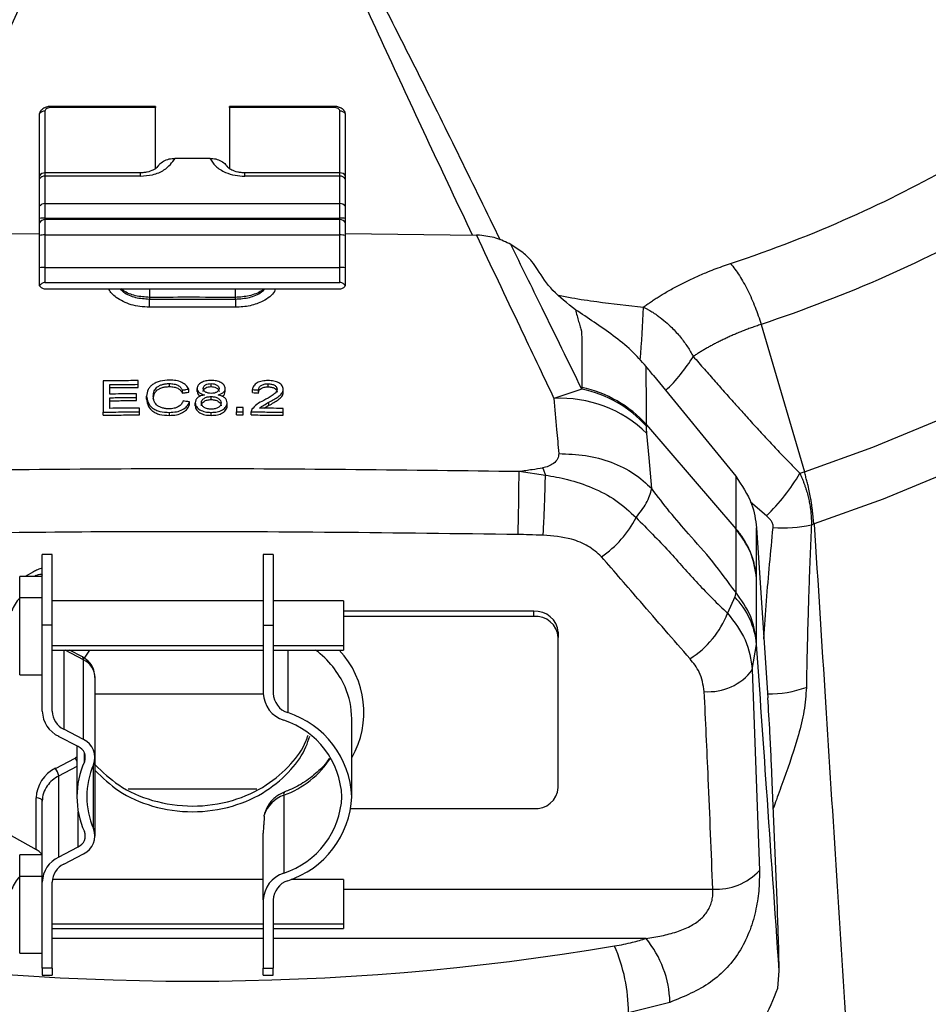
# Model space of a CAD drawing. Header units: millimetres. Extents: x 0 to 594, y 0 to 420.
# Tile 42 of 45: x 508 to 533, y 333 to 360. Entities that reach past the tile are written whole.
import ezdxf

# ---------------------------------------------------------------- set-up
doc = ezdxf.new("R2010")
doc.units = ezdxf.units.MM

msp = doc.modelspace()

# ---------------------------------------------------------------- linework, layer by layer
at = {"color": 7, "linetype": 'Continuous', "lineweight": 25}
for p, q in [((512.121, 357.292), (509.288, 357.292)), ((509.288, 357.262), (509.288, 357.292)), ((512.121, 357.262), (509.288, 357.262)), ((512.121, 357.292), (512.121, 357.262)), ((512.121, 355.613), (512.121, 357.262)), ((516.954, 357.292), (514.121, 357.292)), ((514.121, 357.262), (514.121, 357.292)), ((516.954, 357.262), (514.121, 357.262)), ((514.121, 357.262), (514.121, 355.603)), ((516.954, 357.262), (516.954, 357.292)), ((508.977, 355.407), (508.977, 357.097)), ((509.121, 357.165), (509.121, 355.49)), ((517.121, 355.49), (517.121, 357.165)), ((517.265, 357.097), (517.265, 355.407)), ((512.651, 355.886), (513.591, 355.886)), ((508.977, 355.33), (508.977, 355.407)), ((511.704, 355.49), (509.121, 355.49)), ((509.121, 355.49), (509.121, 355.399)), ((509.121, 355.399), (509.121, 354.654)), ((511.704, 355.399), (509.121, 355.399)), ((511.704, 355.49), (511.704, 355.399)), ((517.121, 355.49), (514.538, 355.49)), ((514.538, 355.399), (514.538, 355.49)), ((517.121, 355.399), (514.538, 355.399)), ((517.121, 355.399), (517.121, 355.49)), ((517.121, 354.654), (517.121, 355.399)), ((517.265, 355.407), (517.265, 355.33)), ((508.977, 354.586), (508.977, 355.33)), ((517.265, 355.33), (517.265, 354.586)), ((508.977, 354.257), (508.977, 354.586)), ((509.121, 354.654), (509.121, 354.259)), ((509.121, 354.654), (517.121, 354.654)), ((517.121, 354.259), (517.121, 354.654)), ((517.265, 354.586), (517.265, 354.257)), ((508.977, 354.13), (508.977, 354.257)), ((508.977, 353.79), (508.977, 354.136)), ((509.121, 354.259), (517.121, 354.259)), ((509.121, 354.259), (509.121, 354.22)), ((517.121, 354.22), (509.121, 354.22)), ((509.121, 354.22), (509.121, 353.804)), ((517.121, 354.22), (517.121, 354.259)), ((517.121, 353.804), (517.121, 354.22)), ((517.265, 354.257), (517.265, 354.13)), ((517.265, 354.136), (517.265, 353.79)), ((505.422, 353.798), (508.977, 353.848)), ((508.977, 352.912), (508.977, 353.79)), ((509.121, 353.804), (509.121, 352.926)), ((517.121, 353.804), (509.121, 353.804)), ((517.121, 352.926), (517.121, 353.804)), ((517.265, 353.848), (520.82, 353.798)), ((517.265, 353.79), (517.265, 352.912)), ((522.084, 353.322), (521.753, 353.545)), ((508.977, 352.427), (508.977, 352.912)), ((509.121, 352.926), (517.121, 352.926)), ((509.121, 352.926), (509.121, 352.514)), ((517.121, 352.514), (517.121, 352.926)), ((517.265, 352.912), (517.265, 352.427)), ((509.121, 352.514), (517.121, 352.514)), ((509.121, 352.346), (517.121, 352.346)), ((511.155, 352.346), (511.247, 352.256)), ((511.247, 352.29), (511.186, 352.346)), ((511.247, 352.256), (511.247, 352.29)), ((511.954, 352.112), (511.954, 352.067)), ((514.288, 352.067), (514.288, 352.112)), ((528.537, 351.379), (529.711, 347.382)), ((510.702, 349.851), (510.702, 349.002)), ((511.653, 349.755), (511.653, 349.855)), ((525.621, 349.99), (527.849, 347.262)), ((510.876, 349.492), (510.876, 349.752)), ((511.653, 349.673), (511.653, 349.755)), ((512.496, 349.693), (512.496, 349.775)), ((512.848, 349.516), (512.848, 349.598)), ((513.019, 349.542), (513.019, 349.624)), ((513.248, 349.56), (513.248, 349.642)), ((513.628, 349.693), (513.628, 349.775)), ((514.008, 349.556), (514.008, 349.638)), ((514.746, 349.53), (514.746, 349.612)), ((514.911, 349.519), (514.911, 349.601)), ((515.169, 349.688), (515.169, 349.77)), ((515.583, 349.537), (515.583, 349.619)), ((523.677, 349.626), (522.923, 349.371)), ((510.876, 349.103), (510.876, 349.392)), ((511.604, 349.395), (511.604, 349.495)), ((511.604, 349.313), (511.604, 349.395)), ((511.879, 349.356), (511.879, 349.437)), ((513.042, 349.195), (513.042, 349.277)), ((513.195, 349.172), (513.195, 349.254)), ((513.625, 349.341), (513.625, 349.423)), ((514.062, 349.168), (514.062, 349.25)), ((515.194, 349.185), (515.194, 349.267)), ((510.702, 348.92), (510.702, 349.002)), ((511.684, 349.006), (511.684, 349.106)), ((511.684, 348.924), (511.684, 349.006)), ((512.497, 348.911), (512.497, 348.993)), ((513.629, 348.912), (513.629, 348.994)), ((514.314, 349.125), (514.314, 349.007)), ((514.314, 348.925), (514.314, 349.007)), ((514.498, 349.006), (514.498, 349.125)), ((514.498, 348.924), (514.498, 349.006)), ((514.715, 349.01), (514.715, 349.006)), ((514.715, 348.924), (514.715, 349.006)), ((515.067, 349.105), (515.194, 349.185)), ((515.584, 349.002), (515.584, 349.102)), ((515.584, 348.92), (515.584, 349.002)), ((514.715, 348.928), (514.715, 348.924)), ((525.431, 348.66), (527.849, 345.839)), ((521.977, 347.396), (522.691, 347.294)), ((527.849, 347.262), (527.849, 345.849)), ((528.686, 346.185), (528.252, 346.558)), ((527.851, 345.847), (527.849, 345.839)), ((527.849, 345.839), (527.849, 344.115)), ((528.417, 344.509), (528.417, 345.859)), ((528.417, 345.859), (528.72, 341.256)), ((509.315, 345.142), (509.049, 345.142)), ((509.049, 343.222), (509.049, 345.142)), ((509.315, 343.222), (509.315, 345.142)), ((515.307, 345.142), (515.04, 345.142)), ((515.04, 345.142), (515.04, 343.222)), ((515.307, 345.142), (515.307, 343.222)), ((509.049, 344.546), (508.436, 344.546)), ((508.436, 343.963), (508.436, 344.546)), ((508.815, 344.672), (508.587, 344.546)), ((508.882, 344.571), (508.837, 344.546)), ((508.882, 344.546), (508.882, 344.571)), ((528.417, 342.778), (528.417, 344.502)), ((508.436, 341.879), (508.436, 343.963)), ((509.049, 343.963), (508.436, 343.963)), ((527.823, 343.989), (527.63, 343.545)), ((527.849, 344.115), (527.823, 343.989)), ((515.04, 343.879), (509.315, 343.879)), ((517.215, 343.879), (515.307, 343.879)), ((517.215, 343.879), (517.215, 342.662)), ((522.373, 343.601), (517.215, 343.601)), ((522.373, 343.463), (517.215, 343.463)), ((522.373, 343.463), (522.373, 343.601)), ((509.315, 343.222), (509.049, 343.222)), ((509.049, 340.889), (509.049, 343.222)), ((509.315, 340.889), (509.315, 343.222)), ((515.04, 343.222), (515.307, 343.222)), ((515.04, 343.222), (515.04, 341.374)), ((515.307, 343.222), (515.307, 341.374)), ((523.04, 343.031), (523.04, 342.893)), ((523.04, 338.818), (523.04, 342.893)), ((515.04, 342.662), (509.315, 342.662)), ((517.215, 342.662), (515.307, 342.662)), ((517.215, 342.662), (517.215, 342.546)), ((528.299, 342.017), (528.417, 342.698)), ((509.315, 342.546), (515.04, 342.546)), ((509.633, 342.546), (509.633, 340.403)), ((510.164, 342.287), (509.67, 342.546)), ((510.135, 342.365), (509.79, 342.546)), ((510.329, 342.546), (510.182, 342.327)), ((515.307, 342.546), (517.215, 342.546)), ((515.703, 342.546), (515.703, 340.852)), ((510.164, 340.124), (510.164, 342.287)), ((508.436, 341.879), (509.049, 341.879)), ((510.482, 339.639), (510.482, 341.801)), ((528.299, 342.017), (528.493, 336.572)), ((510.482, 341.361), (515.04, 341.361)), ((517.44, 338.572), (517.44, 340.683)), ((510.025, 339.93), (509.493, 340.209)), ((510.164, 340.124), (509.633, 340.403)), ((509.988, 339.95), (509.988, 338.572)), ((510.189, 339.518), (510.189, 339.76)), ((510.482, 337.506), (510.482, 339.639)), ((509.406, 339.341), (509.937, 339.619)), ((509.988, 339.392), (509.493, 339.133)), ((510.439, 337.707), (510.439, 339.438)), ((509.493, 339.133), (509.493, 336.936)), ((528.979, 335.547), (528.84, 338.97)), ((514.866, 338.774), (511.376, 338.774)), ((515.596, 338.611), (515.596, 336.501)), ((508.882, 337.141), (508.882, 338.539)), ((509.049, 336.256), (509.049, 338.453)), ((506.882, 338.248), (508.882, 337.141)), ((510.025, 337.215), (510.025, 338.163)), ((515.068, 338.041), (515.068, 338.075)), ((517.415, 338.248), (522.373, 338.248)), ((515.04, 335.771), (515.04, 337.587)), ((509.049, 336.995), (508.436, 336.995)), ((508.436, 336.412), (508.436, 336.995)), ((509.493, 336.936), (510.025, 337.215)), ((509.633, 336.742), (510.164, 337.02)), ((508.436, 334.328), (508.436, 336.412)), ((509.049, 336.412), (508.436, 336.412)), ((509.049, 333.923), (509.049, 336.256)), ((509.315, 333.923), (509.315, 336.256)), ((515.04, 336.328), (509.321, 336.328)), ((517.215, 336.328), (515.795, 336.328)), ((517.215, 336.328), (517.215, 335.111)), ((517.215, 336.064), (527.229, 336.064)), ((515.04, 335.771), (515.04, 333.923)), ((515.307, 335.771), (515.307, 333.923)), ((515.04, 335.111), (509.315, 335.111)), ((517.215, 335.111), (515.307, 335.111)), ((517.215, 335.111), (517.215, 334.995)), ((509.315, 334.995), (515.04, 334.995)), ((515.307, 334.995), (517.215, 334.995)), ((515.04, 334.729), (509.315, 334.729)), ((525.418, 334.729), (515.307, 334.729)), ((508.436, 334.328), (509.049, 334.328)), ((509.315, 333.923), (509.049, 333.923)), ((509.049, 333.923), (509.049, 333.733)), ((509.315, 333.923), (509.315, 333.733)), ((515.04, 333.923), (515.307, 333.923)), ((515.04, 333.733), (515.04, 333.923)), ((515.307, 333.733), (515.307, 333.923)), ((528.99, 333.381), (529.03, 333.847)), ((509.049, 333.733), (509.315, 333.733)), ((515.04, 333.733), (515.307, 333.733)), ((526.066, 332.995), (524.944, 332.712))]:
    msp.add_line(p, q, dxfattribs=at)
at = {"color": 7, "linetype": 'Continuous', "lineweight": 25, "flags": 128}
for points in [[(509.288, 357.262), (509.255, 357.26), (509.224, 357.254), (509.195, 357.245), (509.17, 357.233), (509.149, 357.219), (509.134, 357.202), (509.124, 357.184), (509.121, 357.165)], [(517.121, 357.165), (517.118, 357.184), (517.108, 357.202), (517.093, 357.219), (517.072, 357.233), (517.047, 357.245), (517.018, 357.254), (516.987, 357.26), (516.954, 357.262)], [(529.711, 347.382), (531.566, 348.047), (533.341, 348.78), (535.03, 349.58), (536.623, 350.441), (538.115, 351.361), (539.5, 352.336), (540.77, 353.361), (541.922, 354.431)], [(542.303, 353.084), (541.139, 352.004), (539.855, 350.97), (538.456, 349.986), (536.95, 349.058), (535.341, 348.188), (533.638, 347.381), (531.846, 346.64), (529.975, 345.968)], [(525.431, 348.619), (525.431, 348.642), (525.431, 348.66)], [(525.574, 346.928), (525.5, 347.765), (525.441, 348.423)], [(509.937, 339.619), (509.97, 339.64), (509.988, 339.655)], [(509.049, 338.453), (509.045, 338.47), (509.036, 338.486), (509.02, 338.501), (509, 338.514), (508.974, 338.525), (508.946, 338.533), (508.914, 338.538), (508.882, 338.539)]]:
    msp.add_lwpolyline(points, dxfattribs=at)
at = {"color": 7, "linetype": 'Continuous', "lineweight": 25}
for centre, radius, start, end in [((509.1, 357.093), 0.124, 140.786, 178.1074), ((509.116, 356.989), 0.176, 88.2945, 142.1867), ((517.126, 356.989), 0.176, 37.8133, 91.7055), ((517.141, 357.093), 0.124, 1.9177, 39.5756), ((509.121, 355.324), 0.167, 90, 150), ((509.116, 355.223), 0.176, 88.2945, 142.1867), ((517.121, 355.324), 0.167, 30, 90), ((517.126, 355.223), 0.176, 37.8133, 91.7055), ((509.116, 354.478), 0.176, 88.2945, 142.1867), ((517.126, 354.478), 0.176, 37.8133, 91.7055), ((509.105, 350.391), 3.867, 89.7672, 91.9059), ((509.121, 354.053), 0.167, 90, 150), ((517.137, 350.391), 3.867, 88.0941, 90.2328), ((517.121, 354.053), 0.167, 30, 90), ((509.106, 353.215), 0.59, 88.5159, 102.6414), ((517.136, 353.215), 0.59, 77.3586, 91.4841), ((509.106, 352.336), 0.59, 88.5159, 102.6414), ((517.136, 352.336), 0.59, 77.3586, 91.4841), ((714.293, 352.955), 202.34, 180.17233, 180.23856), ((311.949, 352.955), 202.34, 359.76144, 359.82767), ((441.736, 351.779), 70.219, 0.05251, 0.23514), ((584.506, 351.779), 70.219, 179.76486, 179.94749), ((500.401, 352.7), 24.963, 354.7393, 358.0441), ((522.898, 352.817), 4.445, 313.374, 328.746), ((523.028, 346.463), 3.229, 41.9126, 78.4039), ((523.028, 346.503), 3.229, 41.9119, 78.3943), ((523.093, 346.004), 3.372, 45.8481, 92.8844), ((418.26, 348.161), 103.72, 358.63003, 359.57731), ((524.761, 350.181), 5.601, 314.4882, 329.566), ((522.571, 347.476), 2.905, 304.409, 332.6091), ((529.139, 349.246), 3.387, 265.3442, 283.0168), ((509.475, 343.085), 1.36, 139.7813, 157.4381), ((526.306, 342.509), 2.119, 5.1112, 44.2968), ((522.418, 342.979), 0.624, 4.8265, 94.1245), ((522.418, 342.84), 0.624, 4.8265, 94.1245), ((525.231, 344.493), 2.579, 302.3358, 338.4442), ((510.088, 342.303), 0.0781, 348.0209, 52.8582), ((514.961, 340.53), 2.513, 23.9162, 53.3565), ((515.305, 340.861), 2.464, 330.0377, 43.1673), ((509.923, 341.782), 0.559, 1.9122, 64.4938), ((527.117, 342.889), 1.47, 265.3267, 323.5913), ((515.26, 340.678), 2.18, 0.1347, 23.551), ((528.717, 344.521), 3.164, 269.9327, 289.3341), ((515.844, 341.409), 0.804, 182.5404, 252.0453), ((515.881, 341.399), 0.575, 182.5404, 252.0453), ((509.83, 340.915), 0.782, 181.8976, 244.5084), ((509.873, 340.907), 0.559, 181.8976, 244.5084), ((514.929, 338.461), 2.514, 2.5404, 72.0453), ((514.891, 338.471), 2.284, 2.5404, 72.0453), ((509.893, 339.639), 0.32, 337.8687, 65.7565), ((509.945, 339.638), 0.533, 337.8687, 65.7565), ((509.464, 339.284), 0.58, 25.4307, 35.2842), ((512.309, 338.572), 2.321, 155.9549, 204.0451), ((512.378, 338.572), 2.123, 155.9549, 204.0451), ((514.737, 340.991), 2.53, 289.8323, 327.3923), ((509.803, 338.509), 0.922, 115.4916, 178.1024), ((509.893, 338.355), 0.874, 117.1817, 144.3661), ((509.05, 339.069), 0.448, 8.1828, 37.3317), ((509.764, 338.448), 0.716, 144.4119, 179.5866), ((515.871, 337.812), 0.845, 109.01, 161.8527), ((515.682, 338.634), 0.0892, 129.002, 194.743), ((514.891, 338.674), 2.284, 287.9547, 357.4596), ((514.929, 338.684), 2.514, 287.9547, 357.4596), ((522.418, 338.871), 0.624, 265.8755, 355.1735), ((509.893, 337.506), 0.32, 294.2435, 22.1313), ((509.945, 337.506), 0.533, 294.2435, 22.1313), ((509.83, 336.23), 0.782, 115.4916, 178.1024), ((509.873, 336.238), 0.559, 115.4916, 178.1024), ((515.844, 335.736), 0.804, 107.9547, 177.4596), ((527.325, 337.654), 1.592, 266.5597, 317.2085), ((509.475, 335.534), 1.36, 139.7813, 157.4381), ((515.881, 335.746), 0.575, 107.9547, 177.4596), ((523.224, 332.922), 2.843, 1.4773, 39.4645), ((513.121, 402.725), 69.155, 260.47224, 279.52776), ((520.257, 332.684), 4.687, 0.3336, 23.1049)]:
    msp.add_arc(centre, radius, start, end, dxfattribs=at)
for points, knots in [([(504.802, 353.68), (505.219, 354.525), (506.264, 356.64), (507.944, 360.036), (509.343, 362.559), (510.043, 363.821)], [0, 0, 0, 0, 0.249617, 0.624429, 1, 1, 1, 1]), ([(510.064, 363.818), (509.62, 362.746), (508.732, 360.601), (507.182, 357.268), (506.109, 355.003), (505.54, 353.8)], [0, 0, 0, 0, 0.3192819, 0.6385254, 1, 1, 1, 1]), ([(520.715, 353.8), (519.93, 355.459), (518.75, 357.953), (517.236, 361.293), (516.534, 362.977), (516.183, 363.82)], [0, 0, 0, 0, 0.498352, 0.749174, 1, 1, 1, 1]), ([(516.193, 363.821), (516.578, 363.195), (517.345, 361.946), (518.307, 360.029), (519.703, 357.275), (520.737, 355.156), (521.461, 353.671)], [0, 0, 0, 0, 0.188289, 0.375481, 0.562645, 1, 1, 1, 1]), ([(527.708, 353.031), (528.874, 353.419), (529.949, 353.838), (531.963, 354.734), (532.903, 355.212), (534.671, 356.232), (535.499, 356.775), (536.663, 357.647), (537.038, 357.948), (537.762, 358.572), (538.11, 358.896), (538.447, 359.232)], [0, 0, 0, 0, 0.25, 0.25, 0.5, 0.5, 0.75, 0.75, 0.875, 0.875, 1, 1, 1, 1]), ([(539.884, 357.929), (539.209, 357.253), (538.457, 356.602), (536.811, 355.362), (535.917, 354.774), (534.004, 353.669), (532.985, 353.153), (530.837, 352.203), (529.71, 351.769), (528.537, 351.379)], [0, 0, 0, 0, 0.25, 0.25, 0.5, 0.5, 0.75, 0.75, 1, 1, 1, 1]), ([(509.288, 357.292), (509.254, 357.29), (509.175, 357.284), (509.073, 357.244), (509.025, 357.192), (509.006, 357.171)], [0, 0, 0, 0, 0.305895, 0.723797, 1, 1, 1, 1]), ([(517.234, 357.171), (517.231, 357.177), (517.213, 357.207), (517.153, 357.246), (517.062, 357.285), (516.99, 357.29), (516.954, 357.292)], [0, 0, 0, 0, 0.06262, 0.343149, 0.675178, 1, 1, 1, 1]), ([(511.704, 355.399), (511.819, 355.407), (512.06, 355.425), (512.44, 355.589), (512.57, 355.772), (512.651, 355.886)], [0, 0, 0, 0, 0.252841, 0.533439, 1, 1, 1, 1]), ([(512.187, 355.68), (512.179, 355.666), (512.158, 355.629), (512.065, 355.565), (511.93, 355.515), (511.804, 355.493), (511.737, 355.491), (511.704, 355.49)], [0, 0, 0, 0, 0.1750376, 0.4810473, 0.7512089, 0.8769586, 1, 1, 1, 1]), ([(512.196, 355.674), (512.204, 355.687), (512.235, 355.741), (512.337, 355.81), (512.485, 355.874), (512.596, 355.882), (512.651, 355.886)], [0, 0, 0, 0, 0.097037, 0.397786, 0.698756, 1, 1, 1, 1]), ([(513.591, 355.886), (513.637, 355.812), (513.728, 355.666), (513.98, 355.507), (514.262, 355.414), (514.449, 355.404), (514.538, 355.399)], [0, 0, 0, 0, 0.298316, 0.590511, 0.803907, 1, 1, 1, 1]), ([(513.591, 355.886), (513.646, 355.882), (513.757, 355.874), (513.905, 355.81), (514.006, 355.741), (514.038, 355.687), (514.046, 355.674)], [0, 0, 0, 0, 0.300402, 0.600969, 0.901756, 1, 1, 1, 1]), ([(514.538, 355.49), (514.505, 355.491), (514.438, 355.493), (514.311, 355.515), (514.177, 355.565), (514.084, 355.629), (514.063, 355.666), (514.055, 355.68)], [0, 0, 0, 0, 0.123035, 0.248778, 0.518926, 0.82492, 1, 1, 1, 1]), ([(520.82, 353.798), (521.211, 352.972), (521.91, 351.496), (522.614, 350.02), (522.923, 349.371)], [0, 0, 0, 0, 0.56, 1, 1, 1, 1]), ([(520.907, 353.796), (520.891, 353.796), (520.862, 353.798), (520.832, 353.798), (520.82, 353.798)], [0, 0, 0, 0, 0.560292, 1, 1, 1, 1]), ([(521.753, 353.545), (521.622, 353.611), (521.36, 353.743), (521.058, 353.778), (520.907, 353.796)], [0, 0, 0, 0, 0.498765, 1, 1, 1, 1]), ([(523.677, 349.626), (523.319, 350.357), (522.68, 351.663), (522.036, 352.97), (521.753, 353.545)], [0, 0, 0, 0, 0.56, 1, 1, 1, 1]), ([(522.478, 352.867), (522.433, 352.942), (522.336, 353.1), (522.171, 353.245), (522.084, 353.322)], [0, 0, 0, 0, 0.473659, 1, 1, 1, 1]), ([(525.349, 351.848), (525.38, 351.871), (525.443, 351.917), (525.541, 351.985), (525.642, 352.053), (525.749, 352.122), (525.911, 352.222), (526.132, 352.351), (526.421, 352.502), (526.722, 352.647), (527.006, 352.77), (527.264, 352.873), (527.486, 352.956), (527.635, 353.006), (527.708, 353.031)], [0, 0, 0, 0, 0.0480341, 0.0969876, 0.1468428, 0.1975809, 0.2491819, 0.3741556, 0.4975916, 0.6215765, 0.7475901, 0.8355296, 0.9196541, 1, 1, 1, 1]), ([(527.708, 353.031), (527.788, 352.936), (527.869, 352.825), (528.028, 352.579), (528.105, 352.443), (528.25, 352.154), (528.317, 352.002), (528.438, 351.692), (528.492, 351.534), (528.537, 351.379)], [0, 0, 0, 0, 0.25, 0.25, 0.5, 0.5, 0.75, 0.75, 1, 1, 1, 1]), ([(523.507, 351.777), (523.287, 351.948), (522.846, 352.289), (522.601, 352.675), (522.478, 352.867)], [0, 0, 0, 0, 0.4997029, 1, 1, 1, 1]), ([(509.121, 352.514), (509.105, 352.513), (509.074, 352.51), (509.033, 352.489), (508.999, 352.461), (508.984, 352.439), (508.977, 352.427)], [0, 0, 0, 0, 0.24929, 0.499796, 0.742989, 1, 1, 1, 1]), ([(517.265, 352.427), (517.258, 352.439), (517.243, 352.461), (517.209, 352.489), (517.168, 352.51), (517.137, 352.513), (517.121, 352.514)], [0, 0, 0, 0, 0.254786, 0.499142, 0.74951, 1, 1, 1, 1]), ([(508.977, 352.427), (508.984, 352.416), (508.999, 352.394), (509.033, 352.368), (509.075, 352.35), (509.105, 352.347), (509.121, 352.346)], [0, 0, 0, 0, 0.254255, 0.498983, 0.748763, 1, 1, 1, 1]), ([(511.955, 351.843), (511.782, 351.857), (511.437, 351.884), (511.067, 352.087), (510.879, 352.255), (510.856, 352.343), (510.855, 352.346)], [0, 0, 0, 0, 0.355543, 0.71035, 0.98983, 1, 1, 1, 1]), ([(511.954, 352.112), (511.827, 352.121), (511.632, 352.134), (511.398, 352.209), (511.298, 352.263), (511.247, 352.29)], [0, 0, 0, 0, 0.487343, 0.740783, 1, 1, 1, 1]), ([(511.247, 352.256), (511.298, 352.227), (511.398, 352.169), (511.632, 352.089), (511.826, 352.076), (511.954, 352.067)], [0, 0, 0, 0, 0.258855, 0.51214, 1, 1, 1, 1]), ([(515.368, 352.346), (515.361, 352.321), (515.323, 352.188), (515.069, 352.016), (514.692, 351.868), (514.422, 351.851), (514.287, 351.843)], [0, 0, 0, 0, 0.08363, 0.439377, 0.71958, 1, 1, 1, 1]), ([(515.06, 352.346), (515.039, 352.327), (514.982, 352.272), (514.841, 352.21), (514.611, 352.133), (514.416, 352.12), (514.288, 352.112)], [0, 0, 0, 0, 0.125694, 0.352323, 0.573904, 1, 1, 1, 1]), ([(514.288, 352.067), (514.416, 352.075), (514.612, 352.088), (514.842, 352.171), (514.997, 352.245), (515.059, 352.315), (515.087, 352.346)], [0, 0, 0, 0, 0.4026641, 0.6117375, 0.825421, 1, 1, 1, 1]), ([(517.121, 352.346), (517.136, 352.347), (517.167, 352.35), (517.209, 352.368), (517.243, 352.394), (517.258, 352.416), (517.265, 352.427)], [0, 0, 0, 0, 0.24993, 0.499377, 0.749647, 1, 1, 1, 1]), ([(514.288, 352.112), (513.852, 352.113), (513.074, 352.115), (512.297, 352.113), (511.954, 352.112)], [0, 0, 0, 0, 0.5599998, 1, 1, 1, 1]), ([(511.954, 352.067), (512.39, 352.068), (513.168, 352.069), (513.945, 352.067), (514.288, 352.067)], [0, 0, 0, 0, 0.5599998, 1, 1, 1, 1]), ([(523.048, 352.17), (523.166, 352.146), (523.51, 352.079), (524.277, 351.966), (524.927, 351.895), (525.349, 351.848)], [0, 0, 0, 0, 0.1560843, 0.4523401, 1, 1, 1, 1]), ([(514.287, 351.843), (513.852, 351.844), (513.074, 351.845), (512.297, 351.844), (511.955, 351.843)], [0, 0, 0, 0, 0.56, 1, 1, 1, 1]), ([(523.507, 351.777), (523.534, 351.669), (523.573, 351.515), (523.625, 351.34), (523.648, 351.263), (523.66, 351.226), (523.665, 351.21), (523.667, 351.203)], [0, 0, 0, 0, 0.561706, 0.807506, 0.915373, 0.962778, 1, 1, 1, 1]), ([(525.423, 350.236), (525.292, 350.384), (525.031, 350.681), (524.535, 351.078), (524.006, 351.444), (523.674, 351.666), (523.507, 351.777)], [0, 0, 0, 0, 0.249155, 0.499198, 0.748208, 1, 1, 1, 1]), ([(525.349, 351.848), (525.373, 351.836), (525.42, 351.812), (525.486, 351.775), (525.545, 351.741), (525.597, 351.709), (525.641, 351.68), (525.678, 351.656), (525.707, 351.635), (525.73, 351.619), (525.812, 351.561), (525.943, 351.457), (526.106, 351.306), (526.239, 351.166), (526.352, 351.035), (526.454, 350.903), (526.545, 350.771), (526.627, 350.64), (526.675, 350.553), (526.698, 350.51)], [0, 0, 0, 0, 0.044881, 0.085654, 0.122212, 0.15447, 0.18236, 0.205831, 0.224841, 0.239363, 0.249376, 0.382796, 0.49995, 0.590399, 0.678241, 0.763268, 0.845315, 0.924255, 1, 1, 1, 1]), ([(523.667, 351.203), (523.668, 351.194), (523.669, 351.178), (523.67, 351.15), (523.672, 351.108), (523.676, 351.034), (523.68, 350.901), (523.683, 350.665), (523.681, 350.243), (523.679, 349.891), (523.678, 349.666)], [0, 0, 0, 0, 0.017042, 0.030444, 0.0544, 0.097252, 0.173998, 0.311683, 0.55852, 1, 1, 1, 1]), ([(528.537, 351.379), (528.493, 351.364), (528.403, 351.334), (528.273, 351.288), (528.146, 351.241), (528.022, 351.193), (527.902, 351.144), (527.785, 351.094), (527.671, 351.044), (527.561, 350.993), (527.453, 350.941), (527.349, 350.889), (527.248, 350.836), (527.149, 350.783), (527.053, 350.73), (526.961, 350.675), (526.871, 350.621), (526.783, 350.566), (526.727, 350.529), (526.698, 350.51)], [0, 0, 0, 0, 0.0648231, 0.1287289, 0.1917593, 0.2539532, 0.3153471, 0.3759751, 0.435871, 0.4950639, 0.5535784, 0.6114377, 0.6686635, 0.7252759, 0.7813054, 0.8367854, 0.8917105, 0.9460877, 1, 1, 1, 1]), ([(526.698, 350.51), (526.799, 350.395), (526.996, 350.169), (527.288, 349.837), (527.571, 349.517), (527.844, 349.211), (528.128, 348.894), (528.424, 348.569), (528.731, 348.237), (529.026, 347.922), (529.31, 347.626), (529.499, 347.436), (529.591, 347.344)], [0, 0, 0, 0, 0.107966, 0.211937, 0.311932, 0.407956, 0.500026, 0.61032, 0.715397, 0.815312, 0.910144, 1, 1, 1, 1]), ([(525.431, 348.66), (525.43, 348.954), (525.428, 349.478), (525.425, 350.004), (525.423, 350.236)], [0, 0, 0, 0, 0.56, 1, 1, 1, 1]), ([(525.621, 349.99), (525.584, 350.035), (525.518, 350.116), (525.452, 350.199), (525.423, 350.236)], [0, 0, 0, 0, 0.559915, 1, 1, 1, 1]), ([(511.653, 349.855), (511.476, 349.854), (511.159, 349.853), (510.842, 349.852), (510.702, 349.851)], [0, 0, 0, 0, 0.56, 1, 1, 1, 1]), ([(512.5, 349.871), (512.414, 349.866), (512.284, 349.857), (512.132, 349.803), (512.038, 349.75), (511.966, 349.686), (511.896, 349.583), (511.886, 349.497), (511.879, 349.437)], [0, 0, 0, 0, 0.248045, 0.375166, 0.498827, 0.612567, 0.731215, 1, 1, 1, 1]), ([(513.019, 349.624), (512.999, 349.66), (512.959, 349.73), (512.835, 349.813), (512.675, 349.864), (512.559, 349.869), (512.5, 349.871)], [0, 0, 0, 0, 0.249343, 0.49942, 0.749268, 1, 1, 1, 1]), ([(513.626, 349.86), (513.579, 349.858), (513.507, 349.855), (513.419, 349.831), (513.36, 349.805), (513.312, 349.772), (513.276, 349.733), (513.253, 349.689), (513.25, 349.658), (513.248, 349.642)], [0, 0, 0, 0, 0.248695, 0.375183, 0.499473, 0.624063, 0.745051, 0.868456, 1, 1, 1, 1]), ([(514.008, 349.638), (514.007, 349.654), (514.003, 349.685), (513.981, 349.729), (513.944, 349.768), (513.895, 349.802), (513.836, 349.83), (513.747, 349.855), (513.674, 349.858), (513.626, 349.86)], [0, 0, 0, 0, 0.132956, 0.249831, 0.373257, 0.499545, 0.622384, 0.749589, 1, 1, 1, 1]), ([(515.173, 349.856), (515.119, 349.854), (515.038, 349.852), (514.939, 349.825), (514.873, 349.797), (514.819, 349.759), (514.766, 349.698), (514.754, 349.647), (514.746, 349.612)], [0, 0, 0, 0, 0.250568, 0.375024, 0.499539, 0.623406, 0.748159, 1, 1, 1, 1]), ([(515.583, 349.619), (515.577, 349.652), (515.569, 349.702), (515.515, 349.759), (515.463, 349.795), (515.399, 349.824), (515.303, 349.85), (515.225, 349.854), (515.173, 349.856)], [0, 0, 0, 0, 0.249321, 0.371661, 0.498953, 0.622022, 0.74924, 1, 1, 1, 1]), ([(510.876, 349.752), (511.021, 349.752), (511.28, 349.754), (511.539, 349.754), (511.653, 349.755)], [0, 0, 0, 0, 0.56, 1, 1, 1, 1]), ([(510.876, 349.67), (511.021, 349.67), (511.28, 349.672), (511.539, 349.672), (511.653, 349.673)], [0, 0, 0, 0, 0.56, 1, 1, 1, 1]), ([(512.058, 349.438), (512.063, 349.484), (512.072, 349.567), (512.138, 349.665), (512.223, 349.721), (512.304, 349.753), (512.397, 349.772), (512.462, 349.774), (512.496, 349.775)], [0, 0, 0, 0, 0.277901, 0.499649, 0.624315, 0.749743, 0.865693, 1, 1, 1, 1]), ([(512.058, 349.356), (512.065, 349.409), (512.074, 349.492), (512.144, 349.587), (512.223, 349.639), (512.305, 349.672), (512.399, 349.69), (512.464, 349.692), (512.496, 349.693)], [0, 0, 0, 0, 0.315533, 0.499591, 0.623505, 0.748146, 0.8736, 1, 1, 1, 1]), ([(512.496, 349.775), (512.539, 349.773), (512.62, 349.77), (512.73, 349.732), (512.806, 349.672), (512.834, 349.623), (512.848, 349.598)], [0, 0, 0, 0, 0.265349, 0.498146, 0.748935, 1, 1, 1, 1]), ([(512.496, 349.693), (512.538, 349.691), (512.619, 349.688), (512.723, 349.653), (512.803, 349.594), (512.831, 349.545), (512.848, 349.516)], [0, 0, 0, 0, 0.260145, 0.498156, 0.710203, 1, 1, 1, 1]), ([(512.848, 349.598), (512.88, 349.603), (512.937, 349.612), (512.994, 349.621), (513.019, 349.624)], [0, 0, 0, 0, 0.56, 1, 1, 1, 1]), ([(512.848, 349.516), (512.88, 349.521), (512.937, 349.53), (512.994, 349.539), (513.019, 349.542)], [0, 0, 0, 0, 0.56, 1, 1, 1, 1]), ([(513.248, 349.642), (513.25, 349.623), (513.255, 349.584), (513.296, 349.531), (513.363, 349.491), (513.418, 349.476), (513.446, 349.468)], [0, 0, 0, 0, 0.248667, 0.498235, 0.748381, 1, 1, 1, 1]), ([(513.248, 349.56), (513.252, 349.537), (513.257, 349.499), (513.291, 349.455), (513.319, 349.439), (513.33, 349.434)], [0, 0, 0, 0, 0.485926, 0.813639, 1, 1, 1, 1]), ([(513.413, 349.645), (513.417, 349.663), (513.422, 349.689), (513.45, 349.72), (513.486, 349.746), (513.545, 349.771), (513.6, 349.773), (513.628, 349.775)], [0, 0, 0, 0, 0.251537, 0.373352, 0.49913, 0.748892, 1, 1, 1, 1]), ([(513.413, 349.563), (513.414, 349.574), (513.417, 349.595), (513.439, 349.63), (513.481, 349.662), (513.548, 349.689), (513.6, 349.691), (513.628, 349.693)], [0, 0, 0, 0, 0.15365, 0.294186, 0.534801, 0.743345, 1, 1, 1, 1]), ([(513.63, 349.508), (513.6, 349.51), (513.557, 349.512), (513.506, 349.529), (513.474, 349.545), (513.447, 349.565), (513.42, 349.598), (513.416, 349.626), (513.413, 349.645)], [0, 0, 0, 0, 0.258179, 0.378801, 0.499713, 0.618301, 0.737899, 1, 1, 1, 1]), ([(513.628, 349.775), (513.657, 349.773), (513.699, 349.77), (513.749, 349.753), (513.781, 349.736), (513.808, 349.716), (513.836, 349.684), (513.84, 349.657), (513.842, 349.639)], [0, 0, 0, 0, 0.257007, 0.37736, 0.498376, 0.62752, 0.749693, 1, 1, 1, 1]), ([(513.628, 349.693), (513.651, 349.692), (513.7, 349.689), (513.757, 349.669), (513.797, 349.643), (513.823, 349.619), (513.84, 349.589), (513.841, 349.568), (513.842, 349.557)], [0, 0, 0, 0, 0.20312, 0.436772, 0.565908, 0.702786, 0.847435, 1, 1, 1, 1]), ([(513.842, 349.639), (513.84, 349.621), (513.836, 349.595), (513.808, 349.564), (513.782, 349.544), (513.75, 349.528), (513.701, 349.513), (513.659, 349.51), (513.63, 349.508)], [0, 0, 0, 0, 0.249839, 0.370884, 0.499514, 0.617895, 0.737844, 1, 1, 1, 1]), ([(513.814, 349.468), (513.841, 349.476), (513.895, 349.491), (513.96, 349.53), (514.002, 349.581), (514.006, 349.619), (514.008, 349.638)], [0, 0, 0, 0, 0.248952, 0.498625, 0.748503, 1, 1, 1, 1]), ([(513.926, 349.431), (513.936, 349.437), (513.965, 349.453), (514, 349.496), (514.005, 349.534), (514.008, 349.556)], [0, 0, 0, 0, 0.192602, 0.526235, 1, 1, 1, 1]), ([(514.746, 349.612), (514.777, 349.61), (514.832, 349.606), (514.887, 349.602), (514.911, 349.601)], [0, 0, 0, 0, 0.56, 1, 1, 1, 1]), ([(514.746, 349.53), (514.777, 349.528), (514.832, 349.524), (514.887, 349.521), (514.911, 349.519)], [0, 0, 0, 0, 0.56, 1, 1, 1, 1]), ([(514.911, 349.601), (514.914, 349.623), (514.918, 349.657), (514.946, 349.698), (514.978, 349.725), (515.019, 349.746), (515.081, 349.766), (515.134, 349.768), (515.169, 349.77)], [0, 0, 0, 0, 0.248964, 0.375677, 0.499532, 0.625176, 0.749829, 1, 1, 1, 1]), ([(514.911, 349.519), (514.915, 349.546), (514.921, 349.59), (514.969, 349.638), (515.017, 349.663), (515.079, 349.684), (515.133, 349.686), (515.169, 349.688)], [0, 0, 0, 0, 0.2971031, 0.4988072, 0.6174463, 0.7406271, 1, 1, 1, 1]), ([(515.417, 349.622), (515.414, 349.605), (515.409, 349.572), (515.364, 349.513), (515.249, 349.423), (515.131, 349.36), (515.052, 349.318)], [0, 0, 0, 0, 0.124235, 0.249272, 0.498658, 1, 1, 1, 1]), ([(515.169, 349.77), (515.202, 349.768), (515.265, 349.764), (515.335, 349.737), (515.375, 349.708), (515.409, 349.673), (515.414, 349.642), (515.417, 349.622)], [0, 0, 0, 0, 0.262615, 0.498134, 0.626155, 0.74999, 1, 1, 1, 1]), ([(515.169, 349.688), (515.201, 349.686), (515.249, 349.684), (515.306, 349.666), (515.352, 349.645), (515.389, 349.615), (515.413, 349.577), (515.416, 349.553), (515.417, 349.54)], [0, 0, 0, 0, 0.255083, 0.378416, 0.498717, 0.703547, 0.84038, 1, 1, 1, 1]), ([(515.194, 349.267), (515.283, 349.315), (515.416, 349.386), (515.537, 349.492), (515.577, 349.563), (515.581, 349.6), (515.583, 349.619)], [0, 0, 0, 0, 0.500943, 0.750043, 0.87467, 1, 1, 1, 1]), ([(515.194, 349.185), (515.283, 349.233), (515.414, 349.303), (515.534, 349.407), (515.576, 349.477), (515.58, 349.516), (515.583, 349.537)], [0, 0, 0, 0, 0.500915, 0.736685, 0.864959, 1, 1, 1, 1]), ([(523.678, 349.666), (523.678, 349.659), (523.677, 349.645), (523.677, 349.631), (523.677, 349.626)], [0, 0, 0, 0, 0.56, 1, 1, 1, 1]), ([(511.604, 349.495), (511.468, 349.494), (511.226, 349.493), (510.983, 349.492), (510.876, 349.492)], [0, 0, 0, 0, 0.56, 1, 1, 1, 1]), ([(510.876, 349.392), (511.012, 349.393), (511.255, 349.394), (511.497, 349.395), (511.604, 349.395)], [0, 0, 0, 0, 0.56, 1, 1, 1, 1]), ([(510.876, 349.31), (511.012, 349.311), (511.255, 349.312), (511.497, 349.313), (511.604, 349.313)], [0, 0, 0, 0, 0.56, 1, 1, 1, 1]), ([(511.879, 349.437), (511.886, 349.381), (511.899, 349.269), (511.995, 349.137), (512.12, 349.058), (512.276, 349.002), (512.409, 348.997), (512.497, 348.993)], [0, 0, 0, 0, 0.249167, 0.499152, 0.626666, 0.749795, 1, 1, 1, 1]), ([(511.879, 349.356), (511.888, 349.288), (511.904, 349.175), (512.007, 349.049), (512.116, 348.979), (512.27, 348.921), (512.406, 348.915), (512.497, 348.911)], [0, 0, 0, 0, 0.300567, 0.499216, 0.618449, 0.741742, 1, 1, 1, 1]), ([(512.483, 349.089), (512.451, 349.091), (512.386, 349.093), (512.294, 349.115), (512.21, 349.148), (512.124, 349.212), (512.068, 349.313), (512.062, 349.396), (512.058, 349.438)], [0, 0, 0, 0, 0.124166, 0.248776, 0.373886, 0.499148, 0.748799, 1, 1, 1, 1]), ([(512.868, 349.306), (512.855, 349.276), (512.831, 349.218), (512.746, 349.145), (512.623, 349.097), (512.53, 349.092), (512.483, 349.089)], [0, 0, 0, 0, 0.2544392, 0.5002268, 0.7494749, 1, 1, 1, 1]), ([(512.497, 348.993), (512.561, 348.997), (512.688, 349.003), (512.859, 349.064), (512.983, 349.16), (513.022, 349.238), (513.042, 349.277)], [0, 0, 0, 0, 0.250378, 0.499657, 0.748145, 1, 1, 1, 1]), ([(513.042, 349.277), (513.009, 349.283), (512.951, 349.292), (512.893, 349.302), (512.868, 349.306)], [0, 0, 0, 0, 0.56, 1, 1, 1, 1]), ([(513.446, 349.468), (513.408, 349.46), (513.338, 349.444), (513.254, 349.395), (513.204, 349.329), (513.198, 349.28), (513.195, 349.254)], [0, 0, 0, 0, 0.260859, 0.494314, 0.730849, 1, 1, 1, 1]), ([(513.195, 349.254), (513.201, 349.218), (513.209, 349.165), (513.264, 349.102), (513.32, 349.062), (513.387, 349.03), (513.489, 349), (513.573, 348.996), (513.629, 348.994)], [0, 0, 0, 0, 0.248238, 0.370932, 0.498531, 0.624316, 0.749414, 1, 1, 1, 1]), ([(513.362, 349.253), (513.365, 349.276), (513.369, 349.309), (513.401, 349.349), (513.435, 349.375), (513.475, 349.397), (513.537, 349.418), (513.59, 349.421), (513.625, 349.423)], [0, 0, 0, 0, 0.248088, 0.371349, 0.49876, 0.624708, 0.749524, 1, 1, 1, 1]), ([(513.362, 349.171), (513.363, 349.185), (513.365, 349.211), (513.388, 349.254), (513.426, 349.289), (513.475, 349.315), (513.537, 349.336), (513.59, 349.339), (513.625, 349.341)], [0, 0, 0, 0, 0.156638, 0.292104, 0.498847, 0.62312, 0.748238, 1, 1, 1, 1]), ([(513.631, 349.079), (513.595, 349.081), (513.541, 349.085), (513.478, 349.106), (513.436, 349.127), (513.403, 349.154), (513.371, 349.196), (513.365, 349.23), (513.362, 349.253)], [0, 0, 0, 0, 0.248897, 0.376848, 0.500147, 0.620895, 0.750052, 1, 1, 1, 1]), ([(513.625, 349.423), (513.661, 349.421), (513.715, 349.418), (513.778, 349.397), (513.82, 349.375), (513.855, 349.348), (513.889, 349.307), (513.894, 349.272), (513.897, 349.249)], [0, 0, 0, 0, 0.249079, 0.372005, 0.499426, 0.625189, 0.749646, 1, 1, 1, 1]), ([(513.625, 349.341), (513.661, 349.339), (513.716, 349.336), (513.779, 349.314), (513.829, 349.288), (513.869, 349.253), (513.893, 349.209), (513.896, 349.182), (513.897, 349.167)], [0, 0, 0, 0, 0.251493, 0.375937, 0.499304, 0.702585, 0.839559, 1, 1, 1, 1]), ([(513.629, 348.994), (513.684, 348.996), (513.766, 348.999), (513.868, 349.029), (513.935, 349.06), (513.991, 349.1), (514.048, 349.161), (514.056, 349.214), (514.062, 349.25)], [0, 0, 0, 0, 0.248632, 0.374411, 0.499698, 0.627884, 0.750778, 1, 1, 1, 1]), ([(513.897, 349.249), (513.894, 349.226), (513.889, 349.193), (513.856, 349.152), (513.823, 349.126), (513.782, 349.105), (513.719, 349.084), (513.666, 349.081), (513.631, 349.079)], [0, 0, 0, 0, 0.248876, 0.372797, 0.499392, 0.624818, 0.749623, 1, 1, 1, 1]), ([(514.062, 349.25), (514.059, 349.275), (514.053, 349.324), (514.003, 349.389), (513.921, 349.44), (513.851, 349.458), (513.814, 349.468)], [0, 0, 0, 0, 0.26301, 0.499351, 0.736083, 1, 1, 1, 1]), ([(515.052, 349.318), (514.986, 349.284), (514.856, 349.218), (514.775, 349.124), (514.734, 349.078)], [0, 0, 0, 0, 0.50329, 1, 1, 1, 1]), ([(514.939, 349.105), (514.977, 349.135), (515.053, 349.195), (515.147, 349.243), (515.194, 349.267)], [0, 0, 0, 0, 0.498904, 1, 1, 1, 1]), ([(522.923, 349.371), (522.947, 349.092), (522.99, 348.593), (523.033, 348.095), (523.052, 347.875)], [0, 0, 0, 0, 0.56, 1, 1, 1, 1]), ([(510.702, 349.002), (510.885, 349.003), (511.213, 349.005), (511.54, 349.006), (511.684, 349.006)], [0, 0, 0, 0, 0.56, 1, 1, 1, 1]), ([(511.684, 349.106), (511.533, 349.106), (511.264, 349.105), (510.995, 349.104), (510.876, 349.103)], [0, 0, 0, 0, 0.56, 1, 1, 1, 1]), ([(512.497, 348.911), (512.563, 348.915), (512.69, 348.921), (512.852, 348.98), (512.979, 349.073), (513.019, 349.151), (513.042, 349.195)], [0, 0, 0, 0, 0.256725, 0.49996, 0.714666, 1, 1, 1, 1]), ([(513.195, 349.172), (513.197, 349.15), (513.201, 349.108), (513.241, 349.041), (513.305, 348.988), (513.385, 348.949), (513.486, 348.919), (513.571, 348.914), (513.629, 348.912)], [0, 0, 0, 0, 0.15582, 0.291005, 0.498778, 0.618243, 0.741707, 1, 1, 1, 1]), ([(513.629, 348.912), (513.686, 348.914), (513.797, 348.92), (513.935, 348.973), (514.016, 349.039), (514.056, 349.106), (514.06, 349.146), (514.062, 349.168)], [0, 0, 0, 0, 0.259758, 0.49887, 0.711885, 0.846614, 1, 1, 1, 1]), ([(514.498, 349.125), (514.463, 349.125), (514.402, 349.125), (514.341, 349.125), (514.314, 349.125)], [0, 0, 0, 0, 0.56, 1, 1, 1, 1]), ([(514.314, 349.007), (514.348, 349.007), (514.409, 349.007), (514.471, 349.006), (514.498, 349.006)], [0, 0, 0, 0, 0.56, 1, 1, 1, 1]), ([(514.734, 349.078), (514.73, 349.07), (514.723, 349.057), (514.718, 349.038), (514.715, 349.022), (514.715, 349.011), (514.715, 349.006)], [0, 0, 0, 0, 0.339957, 0.559942, 0.779896, 1, 1, 1, 1]), ([(514.715, 349.006), (514.877, 349.005), (515.167, 349.004), (515.457, 349.003), (515.584, 349.002)], [0, 0, 0, 0, 0.56, 1, 1, 1, 1]), ([(515.584, 349.102), (515.464, 349.103), (515.249, 349.104), (515.034, 349.105), (514.939, 349.105)], [0, 0, 0, 0, 0.56, 1, 1, 1, 1]), ([(510.702, 348.92), (510.885, 348.921), (511.213, 348.923), (511.54, 348.924), (511.684, 348.924)], [0, 0, 0, 0, 0.56, 1, 1, 1, 1]), ([(514.314, 348.925), (514.348, 348.925), (514.409, 348.925), (514.471, 348.924), (514.498, 348.924)], [0, 0, 0, 0, 0.56, 1, 1, 1, 1]), ([(514.715, 348.924), (514.877, 348.923), (515.167, 348.922), (515.457, 348.921), (515.584, 348.92)], [0, 0, 0, 0, 0.56, 1, 1, 1, 1]), ([(525.441, 348.423), (525.438, 348.461), (525.433, 348.529), (525.432, 348.592), (525.431, 348.619)], [0, 0, 0, 0, 0.560017, 1, 1, 1, 1]), ([(523.052, 347.875), (523.047, 347.827), (523.037, 347.729), (522.925, 347.613), (522.782, 347.528), (522.67, 347.503), (522.614, 347.491)], [0, 0, 0, 0, 0.27968, 0.55985, 0.779979, 1, 1, 1, 1]), ([(523.052, 347.875), (523.296, 347.867), (523.79, 347.851), (524.487, 347.658), (525.111, 347.355), (525.421, 347.069), (525.574, 346.928)], [0, 0, 0, 0, 0.24652, 0.5, 0.75348, 1, 1, 1, 1]), ([(504.264, 347.396), (507.217, 347.434), (513.121, 347.51), (519.025, 347.434), (521.977, 347.396)], [0, 0, 0, 0, 0.5, 1, 1, 1, 1]), ([(521.977, 347.396), (522.097, 347.413), (522.309, 347.444), (522.521, 347.476), (522.614, 347.491)], [0, 0, 0, 0, 0.559992, 1, 1, 1, 1]), ([(522.614, 347.491), (522.629, 347.455), (522.654, 347.392), (522.68, 347.324), (522.691, 347.294)], [0, 0, 0, 0, 0.559989, 1, 1, 1, 1]), ([(529.975, 345.968), (529.974, 345.968), (529.972, 345.971), (529.97, 345.976), (529.968, 345.984), (529.966, 345.995), (529.964, 346.009), (529.962, 346.026), (529.959, 346.045), (529.957, 346.067), (529.955, 346.092), (529.952, 346.121), (529.949, 346.152), (529.946, 346.186), (529.943, 346.224), (529.938, 346.265), (529.934, 346.309), (529.928, 346.356), (529.922, 346.407), (529.914, 346.462), (529.906, 346.519), (529.897, 346.581), (529.88, 346.681), (529.853, 346.824), (529.817, 346.987), (529.781, 347.133), (529.748, 347.258), (529.723, 347.341), (529.711, 347.382)], [0, 0, 0, 0, 0.003237, 0.0083, 0.015332, 0.024387, 0.035492, 0.048664, 0.063916, 0.081258, 0.100702, 0.122257, 0.14593, 0.171732, 0.199669, 0.229747, 0.261973, 0.296349, 0.332879, 0.37156, 0.41239, 0.455363, 0.500467, 0.621783, 0.748927, 0.833059, 0.916782, 1, 1, 1, 1]), ([(522.63, 345.662), (522.637, 345.791), (522.651, 346.058), (522.67, 346.514), (522.684, 346.954), (522.689, 347.182), (522.691, 347.294)], [0, 0, 0, 0, 0.2429676, 0.5, 0.7570324, 1, 1, 1, 1]), ([(522.691, 347.294), (522.892, 347.258), (523.325, 347.182), (523.978, 346.958), (524.631, 346.626), (524.976, 346.303), (525.151, 346.14)], [0, 0, 0, 0, 0.216544, 0.46659, 0.729714, 1, 1, 1, 1]), ([(527.849, 347.262), (528.017, 347.017), (528.316, 346.58), (528.386, 346.079), (528.417, 345.859)], [0, 0, 0, 0, 0.559903, 1, 1, 1, 1]), ([(529.591, 347.344), (529.603, 347.316), (529.627, 347.261), (529.661, 347.179), (529.692, 347.098), (529.721, 347.017), (529.748, 346.937), (529.772, 346.859), (529.794, 346.782), (529.813, 346.706), (529.836, 346.608), (529.86, 346.488), (529.881, 346.348), (529.895, 346.21), (529.903, 346.075), (529.902, 345.989), (529.902, 345.946)], [0, 0, 0, 0, 0.058646, 0.116597, 0.173816, 0.230267, 0.285917, 0.340736, 0.394694, 0.447763, 0.499921, 0.601012, 0.70172, 0.801889, 0.901365, 1, 1, 1, 1]), ([(525.151, 346.14), (525.253, 346.271), (525.466, 346.547), (525.537, 346.797), (525.574, 346.928)], [0, 0, 0, 0, 0.47886, 1, 1, 1, 1]), ([(527.849, 344.115), (527.642, 344.397), (527.22, 344.972), (526.619, 345.645), (526.066, 346.277), (525.735, 346.714), (525.574, 346.928)], [0, 0, 0, 0, 0.275435, 0.562341, 0.786149, 1, 1, 1, 1]), ([(525.151, 346.14), (525.449, 345.84), (526.027, 345.262), (526.806, 344.343), (527.358, 343.809), (527.63, 343.545)], [0, 0, 0, 0, 0.352509, 0.680435, 1, 1, 1, 1]), ([(528.864, 345.87), (528.867, 345.9), (528.864, 345.93), (528.849, 345.99), (528.836, 346.018), (528.803, 346.072), (528.783, 346.097), (528.738, 346.143), (528.713, 346.165), (528.686, 346.185)], [0, 0, 0, 0, 0.25, 0.25, 0.5, 0.5, 0.75, 0.75, 1, 1, 1, 1]), ([(528.417, 344.508), (528.392, 344.684), (528.348, 344.998), (528.172, 345.39), (528.005, 345.659), (527.894, 345.795), (527.851, 345.847)], [0, 0, 0, 0, 0.368314, 0.657838, 0.868433, 1, 1, 1, 1]), ([(528.615, 342.856), (528.637, 343.2), (528.704, 344.205), (528.8, 345.209), (528.864, 345.87)], [0, 0, 0, 0, 0.341828, 1, 1, 1, 1]), ([(529.902, 345.946), (529.893, 345.757), (529.876, 345.372), (529.853, 344.785), (529.832, 344.176), (529.812, 343.546), (529.794, 342.895), (529.778, 342.222), (529.769, 341.767), (529.765, 341.536)], [0, 0, 0, 0, 0.128447, 0.26171, 0.399781, 0.542654, 0.690321, 0.842772, 1, 1, 1, 1]), ([(529.977, 345.966), (530.079, 344.356), (530.281, 341.176), (530.58, 336.471), (530.871, 331.89), (531.154, 327.435), (531.429, 323.105), (531.697, 318.899), (531.957, 314.818), (532.209, 310.862), (532.454, 307.03), (532.614, 304.517), (532.693, 303.281)], [0, 0, 0, 0, 0.112989, 0.223091, 0.330308, 0.434638, 0.536081, 0.634638, 0.730308, 0.823092, 0.912989, 1, 1, 1, 1]), ([(521.951, 345.681), (518.654, 345.723), (512.768, 345.798), (506.881, 345.717), (504.291, 345.681)], [0, 0, 0, 0, 0.559997, 1, 1, 1, 1]), ([(522.63, 345.662), (522.503, 345.666), (522.277, 345.675), (522.05, 345.679), (521.951, 345.681)], [0, 0, 0, 0, 0.560117, 1, 1, 1, 1]), ([(524.213, 345.079), (524.096, 345.182), (523.863, 345.386), (523.316, 345.607), (522.89, 345.641), (522.63, 345.662)], [0, 0, 0, 0, 0.281317, 0.561023, 1, 1, 1, 1]), ([(526.611, 342.313), (526.162, 342.829), (525.361, 343.75), (524.563, 344.673), (524.213, 345.079)], [0, 0, 0, 0, 0.559962, 1, 1, 1, 1]), ([(509.049, 344.772), (509.007, 344.758), (508.931, 344.733), (508.851, 344.691), (508.815, 344.672)], [0, 0, 0, 0, 0.556062, 1, 1, 1, 1]), ([(508.882, 344.571), (508.905, 344.582), (508.953, 344.606), (509.009, 344.614), (509.043, 344.603), (509.047, 344.585), (509.049, 344.577)], [0, 0, 0, 0, 0.291317, 0.590447, 0.807461, 1, 1, 1, 1]), ([(528.417, 344.502), (528.417, 344.503), (528.417, 344.505), (528.417, 344.508), (528.417, 344.508)], [0, 0, 0, 0, 0.56, 1, 1, 1, 1]), ([(527.63, 343.545), (527.812, 343.311), (528.176, 342.842), (528.258, 342.292), (528.299, 342.017)], [0, 0, 0, 0, 0.500167, 1, 1, 1, 1]), ([(528.417, 342.698), (528.417, 342.714), (528.417, 342.741), (528.417, 342.767), (528.417, 342.778)], [0, 0, 0, 0, 0.55998, 1, 1, 1, 1]), ([(529.03, 333.847), (528.916, 335.498), (528.711, 338.448), (528.507, 341.399), (528.417, 342.698)], [0, 0, 0, 0, 0.559897, 1, 1, 1, 1]), ([(510.477, 341.8), (510.472, 341.869), (510.462, 342.014), (510.342, 342.223), (510.207, 342.316), (510.135, 342.365)], [0, 0, 0, 0, 0.297443, 0.625518, 1, 1, 1, 1]), ([(526.997, 341.425), (526.969, 341.605), (526.919, 341.928), (526.705, 342.195), (526.611, 342.313)], [0, 0, 0, 0, 0.5598549, 1, 1, 1, 1]), ([(529.765, 341.536), (529.75, 341.323), (529.72, 340.909), (529.515, 340.077), (529.236, 339.265), (528.987, 338.589), (528.897, 338.331), (528.869, 338.252)], [0, 0, 0, 0, 0.2065118, 0.4034835, 0.7630454, 0.92831, 1, 1, 1, 1]), ([(527.229, 336.064), (527.189, 337.065), (527.119, 338.852), (527.034, 340.639), (526.997, 341.425)], [0, 0, 0, 0, 0.56, 1, 1, 1, 1]), ([(528.84, 338.97), (528.831, 339.189), (528.812, 339.631), (528.772, 340.426), (528.74, 340.942), (528.72, 341.256)], [0, 0, 0, 0, 0.278316, 0.561132, 1, 1, 1, 1]), ([(510.482, 339.438), (510.683, 339.244), (511.117, 338.827), (512.042, 338.423), (513.12, 338.266), (514.203, 338.421), (515.128, 338.839), (515.787, 339.417), (516.147, 339.904), (516.238, 340.188), (516.256, 340.244)], [0, 0, 0, 0, 0.126495, 0.271912, 0.425123, 0.578334, 0.72375, 0.8557, 0.971499, 1, 1, 1, 1]), ([(510.482, 339.283), (510.683, 339.089), (511.117, 338.672), (512.042, 338.269), (513.12, 338.111), (514.203, 338.267), (515.127, 338.685), (515.79, 339.262), (516.168, 339.79), (516.269, 340.118), (516.3, 340.217)], [0, 0, 0, 0, 0.123802, 0.266123, 0.416072, 0.566021, 0.708342, 0.837482, 0.950815, 1, 1, 1, 1]), ([(516.825, 339.611), (516.822, 339.605), (516.747, 339.468), (516.514, 339.234), (516.139, 338.94), (515.823, 338.78), (515.65, 338.713), (515.626, 338.703)], [0, 0, 0, 0, 0.015259, 0.338395, 0.656775, 0.952761, 1, 1, 1, 1]), ([(515.626, 338.703), (515.551, 338.668), (515.389, 338.592), (515.184, 338.39), (515.11, 338.207), (515.073, 338.114)], [0, 0, 0, 0, 0.294327, 0.641261, 1, 1, 1, 1]), ([(515.068, 338.041), (515.067, 338.014), (515.066, 337.96), (515.055, 337.85), (515.043, 337.726), (515.041, 337.633), (515.04, 337.587)], [0, 0, 0, 0, 0.249369, 0.499585, 0.749183, 1, 1, 1, 1]), ([(509.042, 336.988), (509.042, 336.988), (509.04, 336.999), (509.022, 337.025), (508.987, 337.066), (508.937, 337.107), (508.9, 337.13), (508.882, 337.141)], [0, 0, 0, 0, 0.004918, 0.21795, 0.44926, 0.730919, 1, 1, 1, 1]), ([(528.493, 336.572), (528.492, 336.411), (528.491, 336.08), (528.409, 335.514), (528.248, 334.943), (527.989, 334.399), (527.627, 333.922), (527.027, 333.388), (526.45, 333.152), (526.066, 332.995)], [0, 0, 0, 0, 0.105174, 0.21593, 0.334357, 0.459975, 0.592438, 0.7283, 1, 1, 1, 1]), ([(525.418, 334.729), (525.56, 334.751), (525.842, 334.794), (526.245, 334.898), (526.603, 335.04), (526.891, 335.228), (527.069, 335.428), (527.164, 335.61), (527.212, 335.761), (527.236, 335.917), (527.231, 336.014), (527.229, 336.064)], [0, 0, 0, 0, 0.1701222, 0.3393963, 0.4991154, 0.6334238, 0.7493768, 0.810224, 0.8711565, 0.9338901, 1, 1, 1, 1]), ([(529.03, 333.847), (529.024, 334.133), (529.014, 334.644), (528.99, 335.271), (528.979, 335.547)], [0, 0, 0, 0, 0.559904, 1, 1, 1, 1]), ([(524.568, 334.524), (524.732, 334.555), (525.025, 334.61), (525.298, 334.693), (525.418, 334.729)], [0, 0, 0, 0, 0.559818, 1, 1, 1, 1]), ([(525.1, 330.743), (525.594, 330.854), (526.582, 331.077), (527.772, 331.703), (528.655, 332.481), (528.878, 333.081), (528.99, 333.381)], [0, 0, 0, 0, 0.249657, 0.499562, 0.749613, 1, 1, 1, 1])]:
    msp.add_open_spline(points, degree=3, knots=knots, dxfattribs=at)
for points in [[(529.591, 347.344), (529.63, 347.357), (529.671, 347.37), (529.711, 347.382)], [(528.417, 344.502), (528.379, 344.741), (528.304, 345.219), (528.001, 345.632), (527.849, 345.839)], [(529.977, 345.966), (529.952, 345.96), (529.927, 345.953), (529.902, 345.946)], [(529.975, 345.968), (529.976, 345.967), (529.977, 345.967), (529.977, 345.966)], [(528.417, 342.778), (528.379, 343.017), (528.304, 343.495), (528.001, 343.908), (527.849, 344.115)]]:
    msp.add_open_spline(points, degree=3, dxfattribs=at)

doc.saveas('drawing.dxf')
